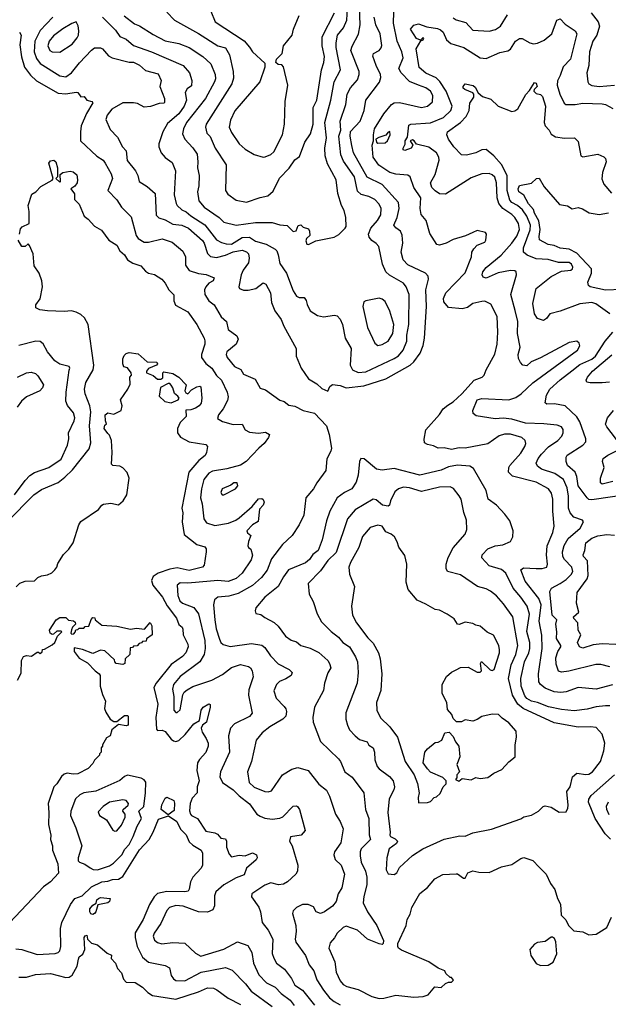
# Model space of a CAD drawing. Extents: x 1793424 to 1900092, y 321114 to 470632.
# Tile 232 of 256: x 1842490 to 1846395, y 435322 to 441859. Entities that reach past the tile are written whole.
import ezdxf

# ---------------------------------------------------------------- set-up
doc = ezdxf.new("R2010")
doc.units = 0

msp = doc.modelspace()

# ---------------------------------------------------------------- linework, layer by layer
at = {"layer": '0CON05XD'}
for points in [[(1845329.9, 439300.1), (1845365, 439322.7), (1845422.9, 439375), (1845505, 439465.8), (1845557.5, 439485), (1845571.2, 439498.8), (1845584, 439535), (1845640.9, 439639.1), (1845656.9, 439705), (1845662.5, 439785), (1845657.7, 439887.7), (1845615, 439970), (1845575, 439990), (1845555, 439988.8), (1845495, 439973.8), (1845461.3, 439948.7), (1845425, 439939.5), (1845335, 439948.6), (1845302.7, 439985), (1845302.3, 440007.7), (1845317.5, 440045), (1845445, 440178.8), (1845488, 440285), (1845490, 440315), (1845501.7, 440338.3), (1845525, 440362.5), (1845575, 440382.5), (1845582.5, 440395), (1845587.5, 440435), (1845580, 440445), (1845525, 440458.8), (1845495, 440446.7), (1845446.4, 440423.6), (1845365, 440400), (1845320, 440375), (1845275, 440362.5), (1845257, 440367), (1845210, 440440), (1845185.5, 440525.5), (1845152.5, 440565), (1845145.8, 440605), (1845150, 440675), (1845104.4, 440745), (1845080, 440815), (1845065, 440826.2), (1844985, 440833.1), (1844945, 440844.4), (1844872.2, 440892.2), (1844835.6, 440945), (1844828.8, 441025), (1844837.5, 441055), (1844836.2, 441095), (1844844.4, 441135), (1844906.4, 441233.6), (1844956, 441295), (1844975, 441307.5), (1845008.8, 441308.8), (1845155, 441275.8), (1845195.5, 441284.5), (1845227.5, 441312.5), (1845230, 441355), (1845215.8, 441385), (1845185, 441406.9), (1845135.9, 441424.1), (1845075, 441448.6), (1845020, 441505), (1845005.7, 441535), (1845032.9, 441605), (1845024.5, 441645), (1844993.1, 441716.9), (1844970, 441835), (1844976, 442055)], [(1843039.2, 441875), (1843125, 441790), (1843155, 441748), (1843195, 441728.6), (1843245, 441687.8), (1843365, 441645.6), (1843573.8, 441555), (1843615.5, 441505.5), (1843632.5, 441455), (1843629.7, 441420.3), (1843601.5, 441398.5), (1843586.5, 441375), (1843595.6, 441325), (1843581.8, 441285), (1843545, 441234.6), (1843470.2, 441169.8), (1843440, 441115), (1843413.3, 441035), (1843413.3, 441015), (1843428.8, 440975), (1843455, 440943.3), (1843500.8, 440910.8), (1843524.2, 440854.2), (1843515.6, 440695), (1843527.9, 440637.9), (1843534.5, 440624.5), (1843565, 440597.1), (1843595, 440583.1), (1843625, 440556.9), (1843717.2, 440497.2), (1843795, 440397.9), (1843828.7, 440378.7), (1843860.2, 440369.8), (1843895, 440367.5), (1843965, 440412.3), (1844015, 440415.2), (1844055, 440388.9), (1844125, 440368), (1844183.8, 440335), (1844195, 440323.3), (1844205, 440297.5), (1844215, 440240), (1844260, 440175), (1844305, 440057.5), (1844325, 440023.3), (1844343.9, 440013.9), (1844377.5, 440015), (1844391.2, 439995), (1844396.8, 439966.8), (1844416.7, 439926.7), (1844464.4, 439894.4), (1844505, 439885.8), (1844577.5, 439897.5), (1844595, 439893.3), (1844615, 439870), (1844632, 439835), (1844648.8, 439745), (1844689.2, 439675), (1844682.5, 439565), (1844696.7, 439535), (1844735, 439515.7), (1844785, 439521.8), (1844975, 439609.5), (1845002.1, 439627.9), (1845034.5, 439665), (1845058.1, 439725), (1845058.1, 439765), (1845072.2, 439835), (1845074.3, 440035), (1845054.2, 440085), (1845035, 440109.2), (1844942.2, 440162.2), (1844919.2, 440185), (1844897.1, 440235), (1844873, 440353), (1844855, 440373.8), (1844825, 440392.5), (1844807.5, 440415), (1844803.8, 440435), (1844820, 440475), (1844864.2, 440525), (1844885, 440563.3), (1844887.1, 440605), (1844874.4, 440634.4), (1844846.2, 440665), (1844805.5, 440685.5), (1844755, 440697.1), (1844729.7, 440719.7), (1844711.8, 440815), (1844638.9, 440918.9), (1844621.1, 440961.1), (1844607.9, 441085), (1844619.7, 441125), (1844616.2, 441185), (1844654.4, 441295), (1844663.1, 441365), (1844683.7, 441406.3), (1844731.1, 441458.9), (1844741.5, 441495), (1844741.5, 441515), (1844686.5, 441655), (1844695, 441683.8), (1844737.4, 441762.6), (1844749.1, 441825), (1844744.7, 441944.7)], [(1842710, 441875), (1842625, 441787.1), (1842590.9, 441715), (1842586.5, 441645), (1842601.9, 441601.9), (1842625, 441567.1), (1842755, 441485.7), (1842795, 441478.6), (1842834.5, 441505.5), (1842887.2, 441572.8), (1842965, 441656.2), (1842985, 441671.2), (1843025, 441672), (1843038.8, 441665), (1843079.2, 441619.2), (1843103.3, 441605), (1843215, 441577.1), (1843245.5, 441575.5), (1843285, 441557.5), (1843325, 441522), (1843408.6, 441498.6), (1843429.2, 441455), (1843419.4, 441415), (1843450.8, 441335), (1843450.7, 441309.3), (1843445, 441303.3), (1843415, 441302), (1843358, 441282), (1843315, 441278), (1843271.7, 441301.7), (1843245, 441307.1), (1843173.7, 441306.3), (1843101.2, 441265), (1843070, 441225), (1843062, 441195), (1843089.5, 441129.5), (1843139.1, 441079.1), (1843170.8, 441015), (1843195, 440988.8), (1843203.4, 440923.4), (1843258.8, 440855), (1843273.8, 440825), (1843282.5, 440785), (1843335, 440752), (1843387.5, 440705), (1843395, 440560), (1843413.2, 440543.2), (1843455, 440530.8), (1843505, 440500.6), (1843565, 440495.4), (1843610.6, 440475), (1843702.4, 440392.4), (1843714.3, 440374.3), (1843735, 440306.2), (1843756.5, 440286.5), (1843795, 440280), (1843855, 440294.5), (1843905, 440317.6), (1843965, 440329.4), (1843995, 440317.5), (1844007.5, 440305), (1844013.1, 440275), (1844007.5, 440245), (1843972.5, 440195), (1843959.2, 440165), (1843943.3, 440085), (1843947.5, 440075), (1843975, 440063.8), (1844005, 440062), (1844055.9, 440074.1), (1844105, 440112.5), (1844121.7, 440101.7), (1844154.2, 440045), (1844160.8, 439980.8), (1844183.3, 439925), (1844225, 439867.5), (1844241.2, 439825), (1844323.3, 439675), (1844324.3, 439625), (1844356, 439545), (1844406.7, 439475), (1844460.5, 439440.5), (1844495, 439410), (1844535, 439392.5), (1844546.2, 439423.8), (1844565, 439436.7), (1844615, 439430), (1844655.5, 439415.5), (1844772.6, 439427.4), (1844918.8, 439475), (1845080, 439565), (1845105, 439587.5), (1845147.5, 439645), (1845167.5, 439695), (1845176, 439745), (1845188.1, 439955), (1845184.5, 440065.5), (1845201.2, 440135), (1845198.8, 440155), (1845182.5, 440175), (1845065, 440230.8), (1845034.5, 440264.5), (1845020.6, 440315), (1845031.1, 440375), (1845027.9, 440427.9), (1845016, 440455), (1844985, 440476), (1844972.9, 440495), (1844994.6, 440545.4), (1845007.8, 440605), (1845001.9, 440645), (1844895.3, 440765.3), (1844794, 440814), (1844704.5, 440975), (1844692.5, 441022.5), (1844682.3, 441085), (1844683.9, 441116.1), (1844747.8, 441185), (1844775.6, 441255), (1844785.7, 441325), (1844876.6, 441443.4), (1844885.8, 441475), (1844884.2, 441495), (1844854, 441555), (1844833.6, 441616.4), (1844837.5, 441635), (1844873.8, 441655), (1844888.3, 441671.7), (1844892.7, 441687.3), (1844880.5, 441765), (1844851.5, 441825), (1844841.1, 441875)], [(1843182.9, 441885), (1843251.3, 441831.3), (1843285, 441817.5), (1843375, 441759.2), (1843455, 441719.2), (1843545, 441700), (1843615, 441673.1), (1843705, 441614.2), (1843758, 441565), (1843785.5, 441495.5), (1843788.6, 441465), (1843782.5, 441445), (1843721.9, 441335), (1843595.6, 441175), (1843575.7, 441135), (1843570.8, 441100.8), (1843585.8, 441065), (1843638.6, 441008.6), (1843666.9, 440965), (1843672.5, 440915), (1843669.2, 440875), (1843679.4, 440825), (1843677.1, 440755), (1843669.4, 440715), (1843679.2, 440655), (1843712.9, 440612.9), (1843812, 440545), (1843845, 440514.2), (1843925, 440494.3), (1844055, 440511.1), (1844165, 440511.9), (1844215, 440495.8), (1844265, 440492.5), (1844305, 440452.5), (1844323, 440457), (1844337, 440493), (1844355, 440496.7), (1844371.4, 440481.4), (1844405, 440470), (1844412, 440455), (1844414.1, 440425.9), (1844393.2, 440406.8), (1844388.8, 440391.2), (1844395, 440368.8), (1844405, 440366.2), (1844455, 440391.2), (1844575, 440413.8), (1844606.8, 440433.2), (1844650, 440475), (1844656.2, 440485), (1844653.8, 440545), (1844642.3, 440592.3), (1844624, 440625), (1844599.2, 440705), (1844590, 440795), (1844532, 440902), (1844515.7, 440955), (1844514.5, 441005), (1844524.5, 441075), (1844514.5, 441175), (1844554.5, 441325), (1844576.7, 441445), (1844617.1, 441525), (1844590, 441675), (1844589.6, 441705), (1844598.9, 441755), (1844638.1, 441805), (1844660, 441855), (1844665.5, 441935)], [(1843465, 441908.8), (1843516.7, 441855), (1843676.2, 441766.2), (1843805, 441685.8), (1843855, 441670.8), (1843880.6, 441625), (1843905.5, 441515.5), (1843909.1, 441470.9), (1843897.4, 441432.6), (1843725.8, 441165), (1843721.4, 441145), (1843731.2, 441105), (1843752.5, 441082.5), (1843786.9, 441005), (1843858.8, 440895), (1843854.1, 440724.1), (1843870.3, 440700.3), (1843925, 440660), (1843995, 440646.2), (1844085, 440678), (1844135, 440688.8), (1844170.3, 440719.7), (1844214.2, 440805.8), (1844277.1, 440872.9), (1844315, 440927.5), (1844345, 440950), (1844382, 441045), (1844419.8, 441100.2), (1844436.9, 441165), (1844436.9, 441275), (1844461.2, 441325), (1844491.4, 441525), (1844508.1, 441575), (1844511.9, 441615), (1844495.6, 441685), (1844496.9, 441745), (1844578.9, 441905)], [(1843758, 441915), (1843786, 441845), (1843977.9, 441717.9), (1844015, 441676.7), (1844034.3, 441644.3), (1844115, 441570), (1844116.4, 441543.6), (1844083.8, 441445), (1843916.4, 441253.6), (1843889.1, 441190.9), (1843880, 441145), (1843895, 441110), (1843945, 441033.8), (1843985, 440998), (1844045, 440964), (1844105, 440946.2), (1844118.8, 440948.8), (1844155, 440964.2), (1844175, 440981.2), (1844233.1, 441095), (1844245.6, 441165), (1844251.4, 441315), (1844269.2, 441425), (1844240, 441545), (1844228.3, 441558.3), (1844205, 441560), (1844190, 441575), (1844193, 441597), (1844230, 441635), (1844240, 441685), (1844296.7, 441755), (1844306, 441795), (1844344.3, 441885.7)], [(1845365, 441870), (1845385, 441857.5), (1845449.7, 441839.7), (1845495, 441788.8), (1845605, 441782.5), (1845646.8, 441793.2), (1845678.8, 441815), (1845725, 441891.2)], [(1846282, 441905), (1846328.1, 441845), (1846336.7, 441815), (1846319.4, 441755), (1846293.1, 441715), (1846269.2, 441645), (1846266, 441555), (1846252, 441505), (1846258.8, 441445), (1846265, 441433.3), (1846285, 441421.2), (1846334.4, 441414.4), (1846435, 441424.3)], [(1842755, 441642.5), (1842838.8, 441695), (1842872.1, 441737.9), (1842880, 441755), (1842881.4, 441785), (1842878.6, 441818.6), (1842865, 441843.3), (1842835, 441834.2), (1842775, 441797.1), (1842715, 441750.8), (1842685.8, 441715), (1842677.5, 441685), (1842688.8, 441655), (1842705, 441645.8), (1842755, 441642.5)], [(1845697.9, 439212.1), (1845645, 439209.5), (1845517.7, 439227.7), (1845497.5, 439245), (1845496.7, 439265), (1845525.6, 439334.4), (1845555, 439344.4), (1845735, 439335.7), (1845780.3, 439349.7), (1845816.2, 439373.8), (1845893.3, 439446.7), (1846190, 439665), (1846205.9, 439694.1), (1846200.7, 439710.7), (1846185, 439723.3), (1846135, 439716.2), (1845945, 439614.3), (1845882.3, 439587.7), (1845855, 439560), (1845827.5, 439565), (1845811.7, 439581.7), (1845798.8, 439608.8), (1845797.5, 439635), (1845809.4, 439685), (1845792.5, 439775), (1845795.4, 439855), (1845776.9, 439926.9), (1845747.5, 440035), (1845785.8, 440165), (1845783.3, 440185), (1845775, 440191.2), (1845745, 440192.9), (1845665, 440178.5), (1845585, 440142.9), (1845565, 440150), (1845557.1, 440165), (1845561.9, 440185), (1845585, 440212.9), (1845684.4, 440295), (1845755, 440375.6), (1845788.8, 440421.2), (1845804.5, 440465), (1845798.5, 440505), (1845774.4, 440545), (1845755, 440565.5), (1845694.2, 440605), (1845669.1, 440639.1), (1845656.5, 440675), (1845653.5, 440775), (1845642.6, 440812.6), (1845625, 440829.2), (1845605, 440837.1), (1845555, 440835.8), (1845485, 440809.2), (1845315, 440701.2), (1845275, 440702), (1845245, 440722.5), (1845223.1, 440745), (1845214.4, 440775), (1845245, 440830), (1845271.9, 440925), (1845271.1, 440945), (1845253.9, 440973.9), (1845205, 441011.5), (1845122, 441032), (1845107.5, 441055), (1845095, 441060), (1845080, 441055), (1845097.5, 441025), (1845086.2, 441005), (1845045, 440990), (1845033.3, 440995), (1845033.3, 441005), (1845047, 441033), (1845047.5, 441055), (1845061.7, 441078.3), (1845071.4, 441158.6), (1845085, 441165.8), (1845215, 441173.8), (1845301.7, 441208.3), (1845350, 441255), (1845358.6, 441285), (1845318.5, 441385), (1845277.7, 441447.7), (1845253, 441473), (1845185, 441503.1), (1845140.9, 441540.9), (1845119.5, 441665), (1845151.7, 441718.3), (1845167.5, 441725), (1845170, 441735), (1845165, 441737.5), (1845148.3, 441721.7), (1845123, 441733), (1845082, 441795), (1845105, 441823.3), (1845135, 441830), (1845191.7, 441811.7), (1845260.5, 441800.5), (1845282.3, 441792.3), (1845300, 441775), (1845322, 441725), (1845350.3, 441700.3), (1845436, 441675), (1845545, 441604.4), (1845585, 441601.8), (1845675, 441640), (1845728.3, 441651.7), (1845745, 441662.5), (1845778.8, 441715), (1845805, 441733.8), (1845823.9, 441733.9), (1845874.1, 441704.1), (1845898.3, 441698.3), (1845925, 441702.5), (1845968.3, 441721.7), (1846019.4, 441765), (1846053.8, 441855), (1846075, 441863.3), (1846109.5, 441829.5), (1846174, 441785), (1846186, 441765), (1846143.6, 441596.4), (1846095.5, 441545), (1846075, 441488.8), (1846057.6, 441452.4), (1846055.6, 441425), (1846073.3, 441365), (1846102.5, 441305), (1846113.3, 441295), (1846175, 441294.5), (1846225, 441304.4), (1846355, 441299.2), (1846375, 441295.8), (1846425, 441268.8)], [(1842489.2, 441775), (1842498.5, 441755), (1842491.5, 441691.5), (1842501.3, 441611.3), (1842522.5, 441542.5), (1842560.6, 441490.6), (1842602, 441452), (1842745, 441370), (1842795, 441365.6), (1842865, 441377.5), (1842874.4, 441374.4), (1842895, 441346.7), (1842917.7, 441347.7), (1842935, 441323.3), (1842967.5, 441315), (1842975, 441307.5), (1842933.8, 441236.2), (1842898.6, 441155), (1842892.5, 441115), (1842894.2, 441055), (1843001.9, 440951.9), (1843044, 440925), (1843057.5, 440905), (1843096.2, 440835), (1843106.2, 440805), (1843073.8, 440725), (1843135, 440662.5), (1843165, 440613.3), (1843228.7, 440548.7), (1843261.9, 440425), (1843275, 440405.8), (1843315, 440382.5), (1843345, 440382.5), (1843435, 440403.1), (1843502.2, 440382.2), (1843572.3, 440322.3), (1843590, 440285), (1843589.5, 440229.5), (1843614.2, 440194.2), (1843675, 440172.9), (1843726.8, 440166.8), (1843780, 440145), (1843772.5, 440125), (1843745, 440108.8), (1843725, 440084), (1843716.5, 440065), (1843716.9, 440035), (1843745, 439992), (1843779.2, 439965), (1843826.6, 439886.6), (1843862.5, 439855), (1843872.1, 439802.1), (1843929.5, 439759.5), (1843938.3, 439738.3), (1843925.6, 439704.4), (1843865, 439652.5), (1843858.8, 439635), (1843866.2, 439615), (1843915, 439556), (1843957.2, 439537.2), (1843975, 439504.3), (1844052.1, 439472.1), (1844085, 439412.5), (1844120.7, 439400.7), (1844215, 439333.3), (1844245, 439323.3), (1844275, 439300), (1844315, 439293.3), (1844370, 439265), (1844445, 439246.2), (1844525, 439163.3), (1844542.5, 439105), (1844557.5, 439015), (1844553.8, 438995), (1844527.3, 438942.7), (1844521.2, 438865), (1844461.2, 438785), (1844438.8, 438745), (1844388, 438685), (1844375, 438570), (1844343.3, 438505), (1844296.8, 438433.2), (1844233.8, 438375), (1844160.2, 438279.8), (1844130.8, 438205), (1844093.7, 438156.3), (1844035, 438103.3), (1843940.2, 438049.8), (1843878, 438032), (1843805, 438025.8), (1843782.2, 438007.8), (1843775.6, 437975), (1843784.5, 437874.5), (1843792.5, 437815), (1843814.5, 437745), (1843825, 437724), (1843840.3, 437710.3), (1843885, 437697.1), (1844028.3, 437718.3), (1844095, 437705.8), (1844115, 437691.2), (1844154.2, 437635), (1844205, 437582.5), (1844276.7, 437545), (1844297.5, 437525), (1844290, 437505), (1844255, 437482), (1844213.3, 437465), (1844193.3, 437445), (1844176.4, 437403.6), (1844191.2, 437355), (1844245, 437300), (1844255, 437282.5), (1844260.8, 437265), (1844256, 437235), (1844235, 437216), (1844148.8, 437165), (1844098.8, 437125), (1844058.8, 437075), (1844027, 436933), (1844002, 436865), (1844012, 436795), (1844045, 436764.2), (1844115, 436734.3), (1844137.7, 436732.3), (1844160.5, 436739.5), (1844233.8, 436845), (1844295, 436883.8), (1844335, 436893.8), (1844404.2, 436874.2), (1844475, 436783.8), (1844525, 436743.3), (1844544.1, 436704.1), (1844584, 436585), (1844616, 436535), (1844636.1, 436486.1), (1844619.2, 436395), (1844578, 436335), (1844574, 436315), (1844582.4, 436282.4), (1844622, 436245), (1844644, 436185), (1844626.7, 436095), (1844602.5, 436055), (1844590, 436005), (1844565.8, 435974.2), (1844512.5, 435935), (1844485, 435923.8), (1844457.5, 435935), (1844438.3, 435968.3), (1844404.1, 435984.1), (1844365, 435984), (1844325, 435963.8), (1844305, 435942.5), (1844300, 435925), (1844322.5, 435845), (1844324.2, 435805), (1844317.1, 435755), (1844320.8, 435735), (1844386, 435645), (1844410, 435585), (1844440.8, 435545), (1844460.8, 435485), (1844505.5, 435415.5), (1844544, 435365), (1844575, 435340.6), (1844615, 435317.5)], [(1846403.8, 439905), (1846312.1, 439972.1), (1846285, 439981.4), (1846205, 439971.5), (1846075, 439922.9), (1846007.5, 439905), (1845983.8, 439875), (1845965, 439862), (1845925.9, 439875.9), (1845906, 439905), (1845894, 439975), (1845916, 440075), (1846015.5, 440154.5), (1846085, 440190), (1846145, 440196.7), (1846156.1, 440203.9), (1846158.8, 440215), (1846150, 440235), (1846135, 440246.2), (1846063.9, 440246.1), (1845995, 440267.5), (1845915, 440271.1), (1845855.4, 440295.4), (1845833.1, 440315), (1845832.5, 440345), (1845877.3, 440462.7), (1845879.2, 440495), (1845853.3, 440555), (1845825, 440596.2), (1845792.5, 440625), (1845754.8, 440644.8), (1845741.2, 440661.2), (1845724.2, 440724.2), (1845724.6, 440825), (1845686.5, 440896.5), (1845635, 440955.7), (1845585, 440996), (1845555, 440994.2), (1845515, 440975.6), (1845455, 440960), (1845420.5, 440960.5), (1845368.8, 441015), (1845334.3, 441065), (1845324.3, 441095), (1845327.1, 441115), (1845414.6, 441175.4), (1845451.8, 441215), (1845471.8, 441255), (1845476.2, 441305), (1845503.3, 441345), (1845502.5, 441365), (1845495, 441372.5), (1845442.5, 441395), (1845432.5, 441405), (1845432.5, 441415), (1845445, 441432.5), (1845498.3, 441421.7), (1845510.7, 441410.7), (1845532, 441372), (1845559.5, 441349.5), (1845615, 441330), (1845665, 441284), (1845755, 441250), (1845775, 441252.5), (1845795, 441266.7), (1845847, 441363), (1845872.3, 441387.7), (1845905, 441442.5), (1845915, 441436.7), (1845923.3, 441415), (1845903.8, 441396.2), (1845901.2, 441385), (1845915, 441368), (1845945, 441362), (1845958.7, 441348.7), (1845976.9, 441285), (1845970, 441175), (1845976.7, 441155), (1846003.3, 441125), (1846015, 441097.5), (1846045, 441080), (1846105, 441072.5), (1846170, 441075), (1846195, 441050), (1846212.5, 440955), (1846225, 440947.5), (1846325, 440965.8), (1846365, 440947.5), (1846376.1, 440936.1), (1846381.2, 440915), (1846356.4, 440843.6), (1846351.3, 440801.3), (1846365.7, 440765.7), (1846416.8, 440706.8)], [(1844865, 441038.8), (1844915, 441041.9), (1844930, 441055), (1844948, 441095), (1844945, 441116.2), (1844935, 441112.5), (1844918.3, 441091.7), (1844872.5, 441077.5), (1844852.5, 441065), (1844856.1, 441046.1), (1844865, 441038.8)], [(1842506.2, 440483.8), (1842552.5, 440505), (1842552.5, 440585), (1842545.8, 440625), (1842569.3, 440700.7), (1842597.5, 440715), (1842629.3, 440750.7), (1842706.2, 440793.8), (1842712.5, 440805), (1842682.5, 440905), (1842695, 440922.5), (1842716.4, 440926.4), (1842730, 440915), (1842740, 440875), (1842740, 440815), (1842730, 440805), (1842755, 440780), (1842760, 440785), (1842758.3, 440831.7), (1842776.1, 440843.9), (1842825, 440852), (1842845, 440848), (1842867.7, 440827.7), (1842873.3, 440795), (1842870, 440775), (1842855.8, 440754.2), (1842830, 440735), (1842852.3, 440702.3), (1842852.5, 440665), (1842884.4, 440634.4), (1842917.5, 440555), (1842945, 440533.8), (1842985, 440487.5), (1843031.7, 440461.7), (1843080, 440395), (1843135, 440362), (1843154.5, 440324.5), (1843185, 440296.7), (1843205, 440263.3), (1843241.4, 440241.4), (1843293.3, 440225), (1843325, 440188.8), (1843345, 440176.7), (1843385, 440166.7), (1843432.5, 440135), (1843455, 440110), (1843478.8, 440065), (1843511.7, 440031.7), (1843511.7, 439991.7), (1843522.7, 439962.7), (1843605, 439918.8), (1843664, 439835), (1843714, 439745), (1843717.3, 439727.3), (1843717.1, 439705), (1843695.7, 439635), (1843695.8, 439615), (1843725, 439576), (1843765, 439544.3), (1843795.5, 439495.5), (1843827.5, 439465), (1843867.1, 439385), (1843872.9, 439355), (1843868.7, 439331.3), (1843840, 439275), (1843808.8, 439235), (1843801.2, 439211.2), (1843835, 439192), (1843905, 439172), (1843965, 439172.5), (1843986.1, 439136.1), (1844015, 439120), (1844075, 439113.3), (1844119.5, 439119.5), (1844146.7, 439105), (1844141.2, 439085), (1844111.9, 439045), (1844075.6, 439015), (1843992, 438925), (1843955, 438901.8), (1843863.3, 438876.7), (1843767.8, 438862.2), (1843745, 438847.5), (1843710.5, 438805), (1843695.5, 438745), (1843690, 438685), (1843700.6, 438645), (1843710.8, 438545), (1843728.7, 438518.7), (1843785, 438501.4), (1843875, 438515.7), (1843923.3, 438535), (1843945, 438552), (1844032.7, 438627.3), (1844075, 438676.7), (1844095, 438680), (1844105, 438672.5), (1844112, 438655), (1844105, 438636.7), (1844081.2, 438608.8), (1844072.3, 438527.7), (1844034.6, 438505.4), (1843996, 438465), (1844001.7, 438451.7), (1844023.3, 438435), (1844008, 438395), (1844004, 438365), (1844007.5, 438355), (1844023.6, 438343.6), (1844033.9, 438303.9), (1844025, 438273.8), (1843965.7, 438185), (1843925, 438148.1), (1843872, 438128), (1843805, 438135.4), (1843755, 438131.5), (1843605, 438116.9), (1843555, 438119.2), (1843534, 438105), (1843538.5, 438035), (1843551.1, 438001.1), (1843568.8, 437985), (1843645.4, 437955.4), (1843676.5, 437915), (1843717.4, 437737.4), (1843720.6, 437685), (1843714.4, 437645), (1843683.8, 437596.2), (1843555, 437498.6), (1843510.8, 437445), (1843502.5, 437415), (1843512.5, 437365), (1843511.2, 437275), (1843525, 437260), (1843535, 437260), (1843555, 437277.5), (1843572.7, 437377.3), (1843581.2, 437395), (1843600, 437410), (1843639.1, 437430.9), (1843765, 437473.1), (1843835, 437511.4), (1843895, 437558), (1843955, 437578), (1844006.7, 437565), (1844021.2, 437555), (1844032, 437535), (1844038, 437495), (1844010.9, 437409.1), (1844007.5, 437375), (1844032.5, 437255), (1844015, 437232.5), (1843913.8, 437185), (1843888, 437155), (1843875.9, 437104.1), (1843882.5, 436995), (1843820.8, 436865), (1843818, 436832), (1843834.5, 436794.5), (1843906, 436745), (1843945.4, 436705.4), (1844013.2, 436653.2), (1844063.8, 436585), (1844085, 436570), (1844115, 436558.8), (1844165, 436552), (1844215, 436558), (1844235, 436566.2), (1844305, 436636.7), (1844325, 436640), (1844332.5, 436635), (1844346.2, 436615), (1844383.3, 436475), (1844357.5, 436445), (1844287, 436433), (1844280, 436405), (1844298, 436375), (1844335.7, 436245), (1844332, 436205), (1844321.2, 436185), (1844265.8, 436134.2), (1844240.5, 436119.5), (1844206.1, 436116.1), (1844155, 436128), (1844116.6, 436113.4), (1844030, 436055), (1844027.5, 436035), (1844076.8, 435966.8), (1844088, 435935), (1844098, 435865), (1844138, 435815), (1844168, 435755), (1844165, 435660), (1844175, 435627.5), (1844193.8, 435595), (1844245.4, 435555.4), (1844292.6, 435492.6), (1844315, 435450), (1844365.7, 435415), (1844445, 435315.7)], [(1846485, 440067.5), (1846375, 440062.2), (1846274.6, 440084.6), (1846264, 440095), (1846259.2, 440115), (1846283.5, 440175), (1846283.6, 440205), (1846185, 440309.1), (1846135, 440335.5), (1846075, 440342.5), (1846035, 440360), (1845995, 440366), (1845937.3, 440397.3), (1845935, 440420), (1845943.3, 440465), (1845933.9, 440523.9), (1845905, 440574), (1845898.9, 440598.9), (1845864.4, 440635), (1845833.6, 440693.6), (1845801.4, 440715), (1845796, 440735), (1845805, 440758), (1845885, 440773.8), (1845917.5, 440805), (1845935, 440806.7), (1845969.5, 440749.5), (1846071.7, 440631.7), (1846125, 440622.5), (1846155, 440603.3), (1846195, 440612.5), (1846223.8, 440603.8), (1846267.3, 440577.3), (1846335, 440566), (1846395.8, 440575.8)], [(1842489.2, 440435), (1842495, 440470), (1842506.2, 440483.8)], [(1842406.5, 438525), (1842582.5, 438705), (1842635, 438740.6), (1842745, 438786.9), (1842789.4, 438820.6), (1842839.1, 438870.9), (1842950.3, 439009.7), (1842960.9, 439049.1), (1842956.3, 439106.3), (1842952, 439162), (1842961.5, 439255), (1842954.6, 439295), (1842923.6, 439375), (1842920.5, 439405), (1842929.4, 439450.6), (1842976.9, 439533.1), (1842982, 439565), (1842944.5, 439835), (1842918.7, 439878.7), (1842895, 439901.1), (1842865, 439917.5), (1842833.6, 439926.4), (1842785, 439920.5), (1842675, 439925.6), (1842622.4, 439932.4), (1842596.7, 439945), (1842596.2, 439965), (1842626.2, 440005), (1842640.8, 440085), (1842637.5, 440125), (1842618, 440175), (1842586.2, 440225), (1842578.8, 440305), (1842555, 440360), (1842545, 440370), (1842525, 440353.3), (1842505, 440353.8), (1842478.8, 440395)], [(1844865, 439696.2), (1844895, 439702), (1844934, 439725), (1844965.6, 439774.4), (1844972.5, 439835), (1844945, 439922.5), (1844915, 439987.5), (1844895, 440003.3), (1844875, 440008.8), (1844785, 439992.5), (1844772.5, 439985), (1844766.2, 439955), (1844797.5, 439815), (1844845, 439710), (1844865, 439696.2)], [(1846575, 438713.3), (1846285, 438670.5), (1846265, 438674.3), (1846253.4, 438683.4), (1846195.5, 438765), (1846186.7, 438825), (1846175.4, 438855.4), (1846125, 438899.2), (1846114.3, 438925), (1846115.7, 438955), (1846122.4, 438967.6), (1846225, 439032.9), (1846246, 439055), (1846246, 439075), (1846205, 439188.8), (1846185, 439222.5), (1846107.5, 439295), (1846037.9, 439307.9), (1845986.1, 439306.1), (1845976.7, 439315), (1845984, 439365), (1846006.7, 439405), (1846075, 439468.5), (1846152.9, 439527.1), (1846205, 439569.5), (1846285.8, 439605), (1846308.9, 439625), (1846374.4, 439725), (1846425.7, 439785)], [(1842455.6, 438705), (1842525, 438800), (1842557, 438833), (1842587.9, 438852.1), (1842683.8, 438885), (1842765, 438942), (1842807.5, 439035), (1842816.2, 439075), (1842813.8, 439115), (1842852, 439195), (1842855.8, 439215), (1842847.7, 439247.7), (1842807.7, 439297.7), (1842796.1, 439326.1), (1842798, 439385), (1842818.6, 439531.4), (1842823.3, 439545), (1842817, 439557), (1842755, 439571.2), (1842723, 439593), (1842675, 439653.3), (1842645.8, 439705.8), (1842625, 439721.2), (1842596.4, 439723.6), (1842485, 439696)], [(1842466.4, 438093.6), (1842491.7, 438118.3), (1842525, 438130), (1842587, 438133), (1842610, 438155), (1842635, 438167.5), (1842675, 438172.5), (1842703, 438187), (1842723, 438207), (1842736.7, 438225), (1842741.7, 438248.3), (1842781.2, 438308.8), (1842815, 438343.3), (1842843.8, 438385), (1842882, 438505), (1842895, 438526.2), (1843013, 438607), (1843033.6, 438636.4), (1843045, 438642.5), (1843095, 438650), (1843145, 438637.5), (1843176.4, 438663.6), (1843200, 438705), (1843216.2, 438815), (1843203.6, 438853.6), (1843175, 438883.3), (1843155, 438893.8), (1843108.3, 438898.3), (1843098.3, 438908.3), (1843103.3, 438985), (1843099.4, 439065), (1843085, 439101.2), (1843075, 439111.4), (1843050, 439145), (1843055, 439167.5), (1843066.2, 439175), (1843058, 439195), (1843056, 439235), (1843075, 439248.6), (1843115, 439240.6), (1843162.5, 439265), (1843170, 439295), (1843157.5, 439335), (1843207.5, 439405), (1843221.7, 439438.3), (1843220, 439485), (1843231.7, 439498.3), (1843230, 439515), (1843205, 439547.5), (1843180, 439555), (1843173.3, 439575), (1843174, 439606), (1843181.7, 439628.3), (1843195, 439642.5), (1843215, 439650), (1843275, 439640), (1843335, 439587.5), (1843400, 439585), (1843403.3, 439575), (1843397.5, 439565), (1843345, 439542.5), (1843330, 439525), (1843330, 439515), (1843375, 439497.5), (1843403, 439473), (1843425, 439472.5), (1843438.3, 439481.7), (1843440, 439515), (1843445, 439520), (1843505, 439508.8), (1843545, 439484.4), (1843594.4, 439435), (1843586, 439395), (1843591.4, 439381.4), (1843604.2, 439374.2), (1843629.2, 439400.8), (1843665, 439421.4), (1843685, 439425.7), (1843690.8, 439420.8), (1843697.5, 439345), (1843693.3, 439313.3), (1843680, 439295), (1843655, 439278.6), (1843625, 439268.8), (1843593, 439267), (1843593.3, 439225), (1843555, 439183.8), (1843535.8, 439145), (1843537.5, 439115), (1843557.6, 439087.6), (1843615, 439056), (1843725, 439038.8), (1843736.2, 439025), (1843730, 438985), (1843720, 438965), (1843677.9, 438932.1), (1843611.4, 438855), (1843566, 438615), (1843571.2, 438585), (1843567.1, 438525), (1843580, 438440), (1843664.3, 438374.3), (1843718.1, 438358.1), (1843726, 438345), (1843727.1, 438325), (1843712.7, 438237.3), (1843703.3, 438225), (1843615, 438202.7), (1843535, 438218.7), (1843485, 438210.8), (1843408.8, 438185), (1843375, 438162), (1843364.2, 438135), (1843372.9, 438105), (1843438.1, 438025), (1843467.5, 437967.5), (1843530, 437885), (1843545, 437842.5), (1843567.5, 437825), (1843573, 437813), (1843573.3, 437775), (1843605, 437713.3), (1843608.1, 437695), (1843591.4, 437655), (1843568.7, 437631.3), (1843495, 437578.1), (1843395.6, 437455), (1843380, 437425), (1843405.7, 437315), (1843393.7, 437226.3), (1843397.7, 437147.7), (1843405, 437138.8), (1843435, 437141.4), (1843455, 437132.5), (1843495, 437081.2), (1843510.9, 437070.9), (1843525, 437067.5), (1843545, 437072.9), (1843587.8, 437112.2), (1843645, 437183.8), (1843682.5, 437205), (1843693.3, 437275), (1843707.5, 437295), (1843745, 437317.5), (1843752.5, 437312.5), (1843753.3, 437295), (1843729.2, 437195), (1843702.5, 437175), (1843693.8, 437155), (1843699.7, 437129.7), (1843726.4, 437086.4), (1843741.1, 437055), (1843741.1, 437035), (1843725.3, 436994.7), (1843682.1, 436947.9), (1843669.4, 436925), (1843665.6, 436875), (1843680, 436805), (1843667.5, 436765), (1843667.5, 436725), (1843635, 436690), (1843621.1, 436655), (1843616.8, 436606.8), (1843622.2, 436585), (1843630, 436575), (1843669.4, 436555), (1843725, 436470.8), (1843785, 436461.1), (1843801.9, 436451.9), (1843825, 436425.7), (1843855, 436420.8), (1843862.7, 436405), (1843860.9, 436365), (1843878.8, 436318.8), (1843895, 436300), (1843945, 436312.9), (1843985, 436308.1), (1844035, 436326.9), (1844061.2, 436315), (1844066.2, 436295), (1844059.5, 436280.5), (1843994.7, 436225.3), (1843979.2, 436180.8), (1843925, 436160.5), (1843844.3, 436115), (1843790.7, 436069.3), (1843782.3, 436042.3), (1843782.9, 435975), (1843770.9, 435949.1), (1843735, 435934.4), (1843675, 435935.6), (1843575, 435973.3), (1843525, 435978.9), (1843484.6, 435965.4), (1843466.3, 435943.7), (1843425, 435858), (1843381.4, 435795), (1843375.8, 435775), (1843385, 435748.8), (1843405, 435732), (1843433.2, 435723.2), (1843505, 435731.4), (1843585, 435728.6), (1843655, 435660.8), (1843692.4, 435642.4), (1843845, 435687.1), (1843935, 435736), (1844002.9, 435712.9), (1844030.8, 435665), (1844040, 435595), (1844076.6, 435516.6), (1844128, 435465), (1844185.4, 435435.4), (1844225, 435394.2), (1844285, 435350), (1844311.4, 435315)], [(1846403, 439453), (1846353, 439447), (1846275, 439448.6), (1846252, 439452), (1846246.7, 439465), (1846256.2, 439485), (1846290.6, 439525), (1846417.4, 439632.6)], [(1842475.7, 439484.3), (1842535, 439513.8), (1842565, 439518.8), (1842595, 439510), (1842610, 439495), (1842646.7, 439435), (1842640, 439415), (1842622.5, 439395), (1842535, 439354), (1842501.2, 439325), (1842473, 439287)], [(1843495, 439314), (1843540, 439335), (1843547.5, 439345), (1843539.3, 439359.3), (1843516.4, 439376.4), (1843506.2, 439415), (1843495, 439432.5), (1843485, 439442.5), (1843475, 439442.5), (1843423.8, 439416.2), (1843415, 439360), (1843453, 439323), (1843495, 439314)], [(1846422.5, 437442.5), (1846315, 437414.3), (1846195, 437424.2), (1846115, 437395.6), (1846078.7, 437391.3), (1846035, 437395.8), (1845975, 437421.4), (1845944.5, 437444.5), (1845933.6, 437463.6), (1845930.6, 437515), (1845956.2, 437685), (1845952.9, 437772.9), (1845935.9, 437865), (1845948.5, 437975), (1845934.5, 438015), (1845842.1, 438132.1), (1845814.4, 438205.6), (1845831.2, 438218.8), (1845915, 438214.2), (1845955, 438216), (1845986.2, 438225), (1845992, 438245), (1845984.3, 438305), (1845990, 438365), (1846025.8, 438455), (1846035.9, 438495.9), (1846025.7, 438595), (1846027.5, 438675), (1846017.5, 438715), (1845998, 438745), (1845915, 438788.5), (1845758.3, 438828.3), (1845732.5, 438855), (1845734.2, 438885), (1845741.3, 438898.7), (1845815, 438980), (1845840.8, 439025), (1845848, 439045), (1845844.1, 439064.1), (1845821.2, 439085), (1845745, 439107.1), (1845705, 439107.8), (1845670, 439095), (1845595, 439042.5), (1845445, 439013.3), (1845405, 439015.8), (1845355, 439006), (1845305.8, 439015.8), (1845265, 439013.8), (1845235, 439028.8), (1845195, 439037.5), (1845175, 439050), (1845173, 439073), (1845185, 439136.7), (1845275, 439238.6), (1845299.5, 439275), (1845329.9, 439300.1)], [(1846478.8, 439035), (1846384, 439155), (1846376.4, 439173.6), (1846390, 439215), (1846428.8, 439265)], [(1846405, 437561.9), (1846345, 437577.5), (1846311.7, 437578.3), (1846132.7, 437532.7), (1846085, 437526.2), (1846065, 437533.8), (1846049.1, 437579.1), (1846047.1, 437622.9), (1846059.5, 437665), (1846080, 437695), (1846079.1, 437705), (1846050.7, 437750.7), (1846052.9, 437795), (1846045.8, 437845), (1846052.5, 437875), (1846023.3, 437905), (1846007, 438063), (1846018.8, 438085), (1846075.4, 438114.6), (1846115, 438142.9), (1846147.5, 438175), (1846158.6, 438195), (1846151.9, 438225), (1846104.7, 438274.7), (1846093.5, 438295), (1846090, 438325), (1846101.7, 438368.3), (1846129.2, 438415), (1846207.4, 438482.6), (1846230, 438525), (1846222.5, 438535), (1846166.4, 438556.4), (1846140.6, 438585), (1846131.5, 438615), (1846130, 438695), (1846121.2, 438751.2), (1846097.8, 438805), (1846040, 438845), (1845950.8, 438875), (1845924.2, 438895), (1845917.1, 438915), (1845928.6, 438945), (1845951.4, 438975), (1845998, 439022), (1846060, 439065), (1846085.6, 439094.4), (1846095.8, 439115), (1846095, 439137.5), (1846083.8, 439155), (1846055, 439166.9), (1845966.6, 439176.6), (1845845, 439180), (1845755.6, 439205.6), (1845697.9, 439212.1)], [(1846425, 438791.9), (1846355, 438774.4), (1846342.9, 438785), (1846341.9, 438815), (1846368, 438885), (1846356.2, 438925), (1846361.2, 438945), (1846391.7, 438968.3), (1846466.7, 439005)], [(1846405, 437304), (1846375, 437304.3), (1846315, 437297.8), (1846255, 437280.6), (1846168.7, 437271.3), (1846085, 437279.1), (1845997.4, 437297.4), (1845925, 437325.5), (1845885, 437333.8), (1845855, 437351.9), (1845840.9, 437370.9), (1845815.6, 437435), (1845814.5, 437485), (1845837.9, 437595), (1845867.1, 437655), (1845874.6, 437685), (1845874.6, 437724.6), (1845853.8, 437796.2), (1845871.1, 437911.1), (1845856.1, 437966.1), (1845814.6, 438024.6), (1845763.6, 438083.6), (1845715, 438184), (1845685, 438208.6), (1845605, 438233.8), (1845555.9, 438285.9), (1845558, 438305), (1845594.5, 438345.5), (1845645, 438365.7), (1845695, 438372.5), (1845746.7, 438395), (1845761.2, 438425), (1845763.3, 438465), (1845740.7, 438530.7), (1845707.5, 438575), (1845652.5, 438635), (1845596.7, 438675), (1845583.9, 438733.9), (1845499.7, 438879.7), (1845475, 438894.2), (1845395, 438900.9), (1845335, 438891.1), (1845285, 438868.1), (1845145, 438835.5), (1844975, 438880), (1844895, 438867.1), (1844856.2, 438873.8), (1844775, 438943.8), (1844753.6, 438946.4), (1844743.9, 438926.1), (1844735.6, 438835), (1844722.5, 438787.5), (1844693.3, 438745), (1844645, 438720.8), (1844596.2, 438685), (1844547.5, 438595), (1844525, 438532.5), (1844497.1, 438405), (1844470, 438335), (1844435, 438308), (1844412, 438275), (1844385, 438252.9), (1844272.8, 438207.2), (1844239.1, 438160.9), (1844203.7, 438096.3), (1844116.2, 438025), (1844056.7, 437955), (1844051.2, 437935), (1844057, 437917), (1844089.5, 437909.5), (1844115, 437888.8), (1844177.3, 437857.3), (1844205, 437833.3), (1844253.8, 437765), (1844291.7, 437738.3), (1844325, 437727.5), (1844354.4, 437704.4), (1844416.6, 437686.6), (1844475, 437658), (1844534, 437605), (1844546, 437585), (1844553.3, 437555), (1844535, 437522.5), (1844511.2, 437455), (1844506, 437405), (1844446.2, 437295), (1844434.2, 437225.8), (1844436.2, 437195), (1844485, 437067.5), (1844605, 436951.2), (1844617.5, 436935), (1844646.7, 436865), (1844695, 436830), (1844772.5, 436725), (1844784.1, 436615.9), (1844805.6, 436555), (1844807.7, 436447.7), (1844816.2, 436415), (1844755.8, 436355), (1844748, 436335), (1844747.7, 436307.7), (1844754.3, 436265), (1844783.1, 436205), (1844792.9, 436167.1), (1844791.9, 436115), (1844771.7, 436038.3), (1844767.8, 435995), (1844796.3, 435936.3), (1844858, 435845), (1844902.5, 435745), (1844900, 435725), (1844895, 435720), (1844875, 435722.5), (1844797.5, 435755), (1844730, 435815), (1844655, 435840.8), (1844635, 435832), (1844595, 435793.3), (1844577.5, 435762.5), (1844549.3, 435730.7), (1844540, 435695), (1844580.8, 435605), (1844590, 435535), (1844615, 435478.8), (1844635, 435454), (1844660.7, 435440.7), (1844735, 435419.4), (1844825, 435372.9), (1844875, 435361.2)], [(1843845, 438703.3), (1843922.5, 438745), (1843936.7, 438765), (1843933, 438783), (1843910, 438785), (1843890.7, 438769.3), (1843832.5, 438745), (1843825, 438720), (1843832.5, 438705), (1843845, 438703.3)], [(1844975, 436183.3), (1844992.5, 436195), (1845010.3, 436229.7), (1845095, 436308.8), (1845165, 436354), (1845305, 436418.8), (1845410.5, 436439.5), (1845445, 436438), (1845495, 436460), (1845620, 436485), (1845815, 436553.8), (1845835, 436566.7), (1845885, 436576.7), (1845932.5, 436605), (1845962.5, 436635), (1845975, 436640), (1846015, 436630), (1846068.3, 436598.3), (1846115, 436600), (1846126.4, 436623.6), (1846128.8, 436645), (1846120, 436735), (1846141.2, 436765), (1846157.3, 436832.7), (1846185, 436856), (1846245, 436847.5), (1846265, 436850.8), (1846288.8, 436865), (1846342.5, 436935), (1846365.8, 437005), (1846372.5, 437055), (1846354.4, 437114.4), (1846315, 437160), (1846275.5, 437164.5), (1846195, 437161.1), (1846035, 437190.5), (1845830.8, 437285), (1845795, 437314.4), (1845758, 437375), (1845732.9, 437485), (1845749.6, 437575), (1845780.9, 437645), (1845795.4, 437705), (1845760.6, 437895), (1845700.3, 437980.3), (1845652.7, 438032.7), (1845614.1, 438064.1), (1845585, 438080), (1845526.6, 438096.6), (1845415, 438173.3), (1845327.5, 438195), (1845320, 438215), (1845319.2, 438245), (1845332.5, 438287.5), (1845365, 438352), (1845445.8, 438444.2), (1845456.7, 438475), (1845453.3, 438535), (1845435.9, 438585.9), (1845417.5, 438675), (1845405, 438696.7), (1845367, 438747), (1845345, 438758), (1845275, 438755.8), (1845155, 438726.9), (1845075, 438750.6), (1845035, 438754.4), (1845003.3, 438745), (1844978.8, 438725), (1844948.8, 438665), (1844943.9, 438636.1), (1844935, 438628.8), (1844896, 438635), (1844855, 438672), (1844835, 438676), (1844714.6, 438605.4), (1844665.5, 438544.5), (1844588.5, 438321.5), (1844535, 438269.2), (1844485, 438200), (1844403.8, 438115), (1844410, 438045), (1844436.7, 437995), (1844463.8, 437915), (1844491.2, 437861.2), (1844555, 437796), (1844605, 437759.2), (1844634.3, 437724.3), (1844677.5, 437695), (1844718.3, 437628.3), (1844730, 437595), (1844735.8, 437525), (1844729.2, 437455), (1844652.3, 437257.7), (1844654, 437215), (1844663.8, 437175), (1844678.8, 437145), (1844716, 437105), (1844745, 437080.8), (1844794.1, 437064.1), (1844805, 437042.5), (1844834, 437024), (1844843.9, 436996.1), (1844845.8, 436945.8), (1844861.7, 436901.7), (1844873.8, 436885), (1844943.6, 436833.6), (1844967.5, 436805), (1844975.8, 436765.8), (1844972.5, 436745), (1844941.4, 436685), (1844932.9, 436595), (1844948, 436465), (1844944.2, 436445), (1844948.8, 436435), (1844980.2, 436420.2), (1844995.8, 436405), (1844990, 436390), (1844940, 436355), (1844926.2, 436295), (1844920, 436215), (1844935, 436187.5), (1844975, 436183.3)], [(1845135, 436660), (1845195, 436662.5), (1845215, 436667.5), (1845240, 436695), (1845255, 436700), (1845279.3, 436720.7), (1845300, 436765), (1845320, 436785), (1845320, 436805), (1845297, 436827), (1845215, 436863.3), (1845194.2, 436884.2), (1845167.5, 436925), (1845177.5, 436995), (1845195, 437017.5), (1845245, 437060), (1845267, 437063), (1845290, 437075), (1845310, 437125), (1845338.3, 437128.3), (1845365, 437100), (1845380, 437065), (1845402.5, 437035), (1845410, 436965), (1845390, 436915), (1845407.5, 436865), (1845390, 436845), (1845390, 436825), (1845380, 436815), (1845403, 436803), (1845425, 436820), (1845485, 436812.5), (1845515, 436827.5), (1845545, 436820), (1845595, 436826.7), (1845635, 436857.5), (1845689.3, 436880.7), (1845735, 436932.5), (1845777.5, 436965), (1845776.7, 437045), (1845786.2, 437095), (1845783.3, 437135), (1845735, 437190), (1845690.7, 437220.7), (1845667, 437247), (1845625, 437247.5), (1845555, 437232.5), (1845525, 437212.5), (1845495, 437202.5), (1845445, 437210), (1845421.7, 437198.3), (1845388.3, 437198.3), (1845365, 437220), (1845357.5, 437245), (1845328.3, 437278.3), (1845322.5, 437325), (1845292.5, 437385), (1845293.3, 437445), (1845322.3, 437497.7), (1845355, 437527.5), (1845385, 437543.3), (1845415, 437557.5), (1845465, 437560), (1845525, 437527.5), (1845545, 437527.5), (1845552.5, 437535), (1845547.5, 437585), (1845552.5, 437597.5), (1845611.7, 437541.7), (1845625, 437537.5), (1845636.4, 437543.6), (1845672.5, 437655), (1845672.5, 437675), (1845667.5, 437705), (1845633, 437773), (1845591.7, 437791.7), (1845545, 437833.3), (1845515, 437838.8), (1845495, 437850), (1845445, 437858.8), (1845405, 437842.5), (1845395, 437846.7), (1845371.4, 437881.4), (1845325, 437912.5), (1845275, 437938), (1845245, 437942), (1845185, 437979.2), (1845126.2, 438005), (1845066.2, 438075), (1845053.8, 438125), (1845058, 438245), (1845045, 438302.5), (1845005, 438357.5), (1844995, 438393.3), (1844975.7, 438425), (1844955, 438443.1), (1844918.7, 438458.7), (1844895, 438496.7), (1844865, 438502.5), (1844815, 438487.5), (1844763, 438427), (1844739.2, 438355), (1844684, 438255), (1844673.3, 438225), (1844678.3, 438178.3), (1844711.2, 438095), (1844692, 437965), (1844698, 437905), (1844724, 437855), (1844800, 437755), (1844835, 437720), (1844870, 437655), (1844881.4, 437615), (1844892.5, 437515), (1844886.2, 437405), (1844856.2, 437325), (1844858.8, 437275), (1844884.4, 437224.4), (1844945, 437163.8), (1844995.6, 437095.6), (1845046.2, 436935), (1845106.2, 436845), (1845128.8, 436788.8), (1845140, 436725), (1845133.3, 436695), (1845135, 436660)], [(1846535, 437706.7), (1846355, 437715.6), (1846295, 437707.5), (1846225, 437686.2), (1846204.2, 437695), (1846190.5, 437725), (1846212, 437775), (1846194.2, 437805), (1846193.3, 437855), (1846165, 437883.3), (1846163.8, 437895), (1846200, 437925), (1846184.3, 437984.3), (1846188.8, 438055), (1846254.5, 438145.5), (1846261.3, 438168.7), (1846256.1, 438265), (1846229.1, 438295), (1846227.3, 438305), (1846239.5, 438335), (1846245.8, 438385), (1846285, 438415.5), (1846325, 438431.9), (1846385, 438441.4), (1846435, 438437.1)], [(1842475.8, 437474.2), (1842498.8, 437521.2), (1842502, 437605), (1842515, 437630), (1842535, 437636.7), (1842567, 437633), (1842605, 437660), (1842615, 437660), (1842625, 437650), (1842638.3, 437661.7), (1842641.7, 437678.3), (1842655, 437680), (1842705, 437707.5), (1842722.5, 437725), (1842740, 437765), (1842770, 437795), (1842765, 437800), (1842735, 437800), (1842715, 437780), (1842705, 437777.5), (1842692.5, 437785), (1842687.5, 437805), (1842732.5, 437875), (1842755, 437890), (1842795, 437890), (1842813, 437873), (1842847, 437867), (1842858.3, 437858.3), (1842860, 437845), (1842840, 437825), (1842833, 437807), (1842830, 437785), (1842835, 437780), (1842848.3, 437781.7), (1842858.3, 437791.7), (1842861.7, 437808.3), (1842875, 437810), (1842885, 437820), (1842915, 437820), (1842925, 437830), (1842948.3, 437831.7), (1842963, 437877), (1842975, 437890), (1842988.3, 437888.3), (1842990, 437875), (1843035, 437840), (1843135, 437832.5), (1843225, 437812.5), (1843265, 437820), (1843317, 437813), (1843355, 437857.5), (1843366.2, 437835), (1843367.5, 437775), (1843331.7, 437748.3), (1843328.3, 437731.7), (1843305, 437730), (1843298.3, 437721.7), (1843281.7, 437718.3), (1843268.3, 437701.7), (1843245, 437700), (1843238.3, 437691.7), (1843221.7, 437688.3), (1843220, 437645), (1843190, 437615), (1843187.5, 437585), (1843175, 437577.5), (1843130, 437585), (1843120, 437595), (1843118.3, 437608.3), (1843055, 437667.5), (1843025, 437672.5), (1842975, 437650), (1842906.4, 437676.4), (1842851.7, 437688.3), (1842850, 437665), (1842885, 437620), (1842939.3, 437589.3), (1842990, 437535), (1843017.5, 437515), (1843022.5, 437505), (1843022.5, 437435), (1843039.5, 437379.5), (1843060, 437335), (1843053.3, 437285), (1843060.7, 437260.7), (1843090, 437215), (1843115, 437200), (1843135, 437200), (1843185, 437240), (1843205, 437240), (1843210, 437235), (1843210, 437175), (1843195, 437170), (1843145, 437180), (1843100, 437145), (1843090, 437105), (1843065, 437090), (1843040, 437045), (1843040, 437035), (1843030, 437025), (1843030, 436995), (1843020, 436985), (1843020, 436975), (1842987, 436943), (1842975, 436920), (1842945, 436887.5), (1842875, 436852), (1842845, 436850), (1842805, 436857.5), (1842785, 436850), (1842766.7, 436835), (1842736.7, 436785), (1842716.2, 436765), (1842678, 436655), (1842684, 436595), (1842680, 436515), (1842696.2, 436445), (1842693.3, 436415), (1842707.5, 436375), (1842707.5, 436345), (1842742.5, 436255), (1842748, 436192), (1842694.2, 436135.8), (1842647.3, 436102.7), (1842424.5, 435865.5)], [(1843005, 436214.4), (1843085, 436240.9), (1843111.5, 436258.5), (1843167.3, 436315), (1843188.1, 436351.9), (1843215, 436382.9), (1843242.5, 436435), (1843269.5, 436505), (1843297.5, 436555), (1843280, 436605), (1843312.5, 436635), (1843325.4, 436725), (1843326.2, 436796.2), (1843315, 436812.5), (1843295, 436824.3), (1843205, 436842.5), (1843185.6, 436834.4), (1843155, 436808), (1842995, 436736.7), (1842914.6, 436725.4), (1842888.2, 436711.8), (1842859.2, 436685), (1842829.5, 436605), (1842826.9, 436575), (1842863, 436493), (1842902, 436375), (1842877.5, 436295), (1842878, 436275), (1842886.7, 436265), (1842921.4, 436251.4), (1842957, 436227), (1842977.3, 436217.3), (1843005, 436214.4)], [(1846408.6, 436418.6), (1846373, 436453), (1846308.2, 436555), (1846262.9, 436665), (1846265.6, 436684.4), (1846281.2, 436708.8), (1846435, 436844.3)], [(1843120.7, 436470.7), (1843135, 436473.3), (1843165, 436511.2), (1843189.4, 436565), (1843188.5, 436585), (1843174.4, 436605), (1843175.6, 436615), (1843210, 436645), (1843212, 436655), (1843195, 436674), (1843175, 436680), (1843085, 436662.9), (1843044.2, 436635.8), (1843010.7, 436599.3), (1843018.8, 436575), (1843065, 436546.2), (1843108.3, 436478.3), (1843120.7, 436470.7)], [(1843475, 436580), (1843429.2, 436615), (1843433.2, 436646.8), (1843455, 436690), (1843465, 436697.5), (1843512.5, 436675), (1843517.3, 436657.3), (1843515, 436607.5), (1843475, 436580)], [(1846400.1, 436580.1), (1846385.5, 436615), (1846383.7, 436636.3), (1846395, 436666.2)], [(1842465, 435690.9), (1842505, 435686.4), (1842605, 435653.3), (1842725, 435658.6), (1842744.4, 435665.6), (1842755, 435676.7), (1842763.3, 435705), (1842760.9, 435825), (1842769.5, 435865), (1842825.8, 435985), (1842855, 436023.8), (1842905, 436043.1), (1842965, 436101.4), (1843035, 436134.3), (1843075, 436138.5), (1843105, 436150.6), (1843145, 436153.3), (1843175, 436171.4), (1843285, 436348), (1843348.8, 436415), (1843375.4, 436464.6), (1843409.5, 436550.5), (1843477.5, 436572.5), (1843532, 436535), (1843555.7, 436485.7), (1843595, 436446.7), (1843615, 436400), (1843637.7, 436377.7), (1843693.3, 436345), (1843703.3, 436325), (1843703.3, 436245), (1843693.8, 436225), (1843638, 436165), (1843622.5, 436135), (1843614.2, 436085.8), (1843606.7, 436073.3), (1843585, 436067.8), (1843465, 436070), (1843405, 436057.5), (1843381.4, 436035), (1843351.9, 435985), (1843308.6, 435885), (1843255, 435796.7), (1843255.6, 435765), (1843270, 435705), (1843304.5, 435634.5), (1843345, 435601.2), (1843455, 435580), (1843483.3, 435565), (1843495, 435513.3), (1843510.3, 435490.3), (1843525, 435480), (1843585, 435478.1), (1843693.8, 435535), (1843752.9, 435547.1), (1843855, 435565.6), (1843899.1, 435549.1), (1843987.8, 435457.8), (1844025, 435408.6), (1844165, 435306.9)], [(1844875, 435361.2), (1844905, 435363.8), (1844985, 435382), (1845105, 435368.8), (1845166.4, 435373.6), (1845200, 435385), (1845243, 435437), (1845285, 435432.5), (1845315, 435460), (1845335, 435470), (1845355, 435470), (1845367, 435483), (1845355, 435500), (1845345, 435500), (1845317, 435527), (1845310, 435545), (1845265, 435562.5), (1845205, 435603.3), (1845021.7, 435681.7), (1845003.6, 435693.6), (1844997.5, 435705), (1844997.5, 435725), (1845053.8, 435845), (1845060, 435885), (1845079.4, 435920.6), (1845092, 435965), (1845145, 436056.7), (1845195, 436096.7), (1845244.1, 436155.9), (1845297, 436183), (1845385, 436187.5), (1845395, 436187.5), (1845435, 436160), (1845445, 436160), (1845462.5, 436195), (1845495, 436208.8), (1845535, 436198.8), (1845605, 436197.5), (1845685, 436233.8), (1845755, 436251.2), (1845815, 436290), (1845835, 436296.2), (1845895, 436276.7), (1845935, 436232.5), (1845983.3, 436185), (1846011.2, 436125), (1846040, 436085), (1846056.7, 436025), (1846077, 435987), (1846083, 435913), (1846113, 435883), (1846130, 435845), (1846165, 435810), (1846225, 435802.5), (1846265, 435782.5), (1846315, 435787.5), (1846385, 435832.5), (1846415, 435900)], [(1842975, 435918.8), (1842962.4, 435922.4), (1842954.4, 435935), (1842954.4, 435955), (1842975, 435980.8), (1842997, 435993), (1843002, 436015), (1843012, 436025), (1843025, 436030.6), (1843090, 436025), (1843086, 436005), (1843075, 435996.7), (1843007, 435983), (1842995.8, 435935), (1842985, 435924), (1842975, 435918.8)], [(1842485, 435501.2), (1842535, 435502), (1842595, 435520.5), (1842695, 435527.1), (1842795, 435500), (1842818.8, 435501.2), (1842838.8, 435515), (1842871.2, 435575), (1842880.7, 435620.7), (1842885, 435637.5), (1842907.5, 435655), (1842922.5, 435685), (1842917.5, 435765), (1842925, 435777.5), (1842935, 435780), (1842940, 435755), (1842965, 435727.5), (1843005, 435716.7), (1843071.1, 435661.1), (1843098.8, 435648.8), (1843096.7, 435625), (1843126.2, 435595), (1843138.7, 435558.7), (1843165, 435530.8), (1843178.6, 435488.6), (1843195, 435470), (1843255, 435466.7), (1843305, 435436), (1843339.7, 435399.7), (1843370.9, 435380.9), (1843525, 435356.2), (1843676.7, 435405), (1843735, 435430.6), (1843775, 435429.2), (1843798.3, 435418.3), (1843871.7, 435361.7), (1843955, 435320.8)], [(1845945, 435580), (1845995, 435582.5), (1846028.3, 435601.7), (1846053, 435657), (1846047, 435737), (1846038.3, 435758.3), (1846025, 435767.5), (1846015, 435767.5), (1845975, 435740), (1845925, 435731.2), (1845905, 435721.2), (1845873.8, 435685), (1845880, 435645), (1845915, 435592.5), (1845945, 435580)]]:
    msp.add_lwpolyline(points, dxfattribs=at)

doc.saveas('drawing.dxf')
